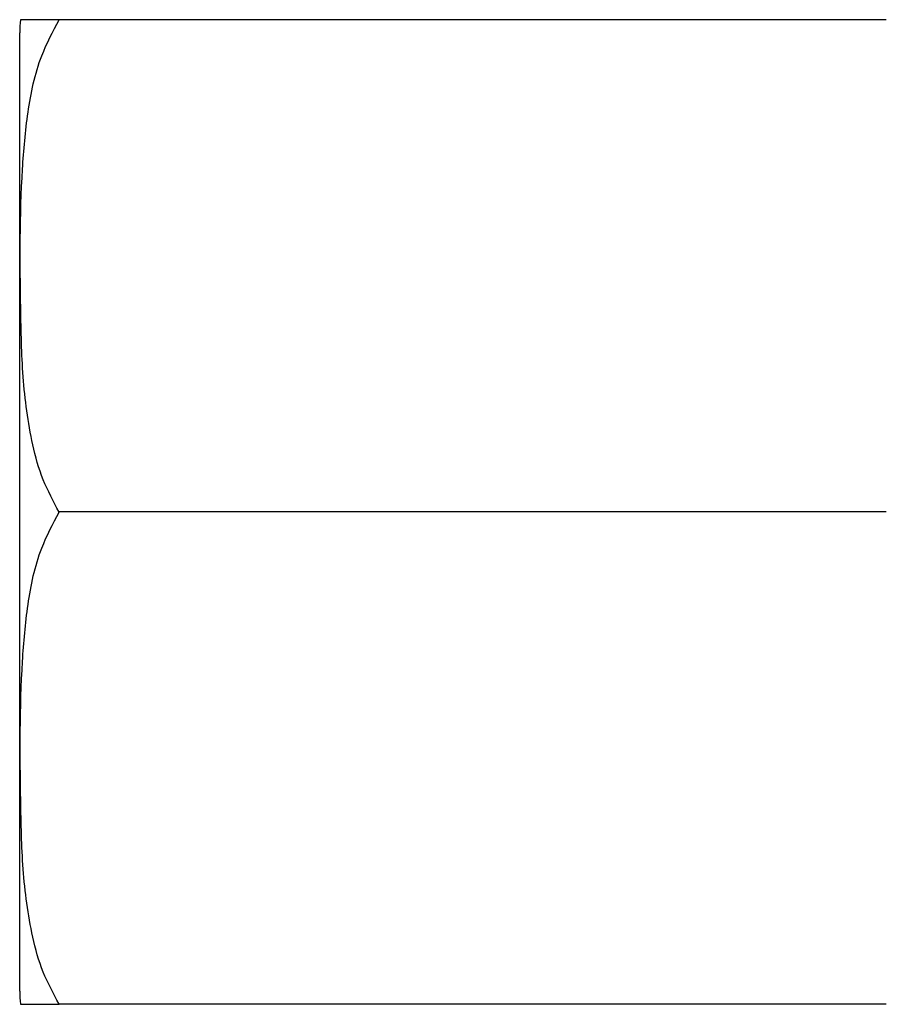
# Model space of a CAD drawing. Header units: inches. Extents: x 3.21 to 12.47, y 1.43 to 9.54.
# Tile 6 of 15: x 7.05 to 7.38, y 8.61 to 8.98. Entities that reach past the tile are written whole.
import ezdxf

# ---------------------------------------------------------------- set-up
doc = ezdxf.new("R2010")
doc.units = ezdxf.units.IN
doc.header["$MEASUREMENT"] = 0

msp = doc.modelspace()

# ---------------------------------------------------------------- linework, layer by layer
at = {"color": 7, "linetype": 'Continuous', "lineweight": 25}
for p, q in [((7.376871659, 8.9824414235), (7.061871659, 8.9824414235)), ((7.046871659, 8.6124414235), (7.046871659, 8.9774414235)), ((7.376871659, 8.7949414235), (7.061871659, 8.7949414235)), ((7.376871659, 8.6074414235), (7.061871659, 8.6074414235))]:
    msp.add_line(p, q, dxfattribs=at)
for centre, start, end in [((7.0929193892, 8.9774414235), 173.7804937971, 180), ((7.0929193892, 8.6124414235), 180, 186.2058378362)]:
    msp.add_arc(centre, 0.0460477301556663, start, end, dxfattribs=at)
for points, knots in [([(7.061871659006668, 8.794941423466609), (7.059687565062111, 8.798989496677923), (7.055260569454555, 8.80719463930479), (7.050548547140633, 8.824541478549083), (7.047724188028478, 8.846441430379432), (7.047046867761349, 8.881512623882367), (7.04679917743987, 8.915175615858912), (7.049642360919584, 8.947272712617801), (7.053580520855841, 8.966700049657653), (7.059487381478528, 8.97791468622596), (7.061871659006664, 8.982441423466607)], [0, 0, 0, 0, 0.0700389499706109, 0.1419637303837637, 0.2786593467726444, 0.4156874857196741, 0.6930476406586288, 0.8068469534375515, 0.9220346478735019, 1, 1, 1, 1]), ([(7.061871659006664, 8.982441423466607), (7.061724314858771, 8.982441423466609), (7.059212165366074, 8.98244142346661), (7.055322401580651, 8.982441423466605), (7.049721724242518, 8.982441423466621), (7.047463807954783, 8.982441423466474), (7.046868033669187, 8.982441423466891), (7.047144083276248, 8.982441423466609), (7.047144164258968, 8.982441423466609)], [0, 0, 0, 0, 0.0084171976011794, 0.143509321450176, 0.2818797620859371, 0.6387336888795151, 0.9998940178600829, 1, 1, 1, 1]), ([(7.06187165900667, 8.607441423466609), (7.059687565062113, 8.611489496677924), (7.055260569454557, 8.619694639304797), (7.050548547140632, 8.637041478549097), (7.047724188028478, 8.65894143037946), (7.047046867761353, 8.694012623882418), (7.04679917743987, 8.727675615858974), (7.049642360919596, 8.759772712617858), (7.053580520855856, 8.779200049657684), (7.059487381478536, 8.790414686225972), (7.061871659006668, 8.794941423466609)], [0, 0, 0, 0, 0.07003894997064, 0.1419637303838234, 0.2786593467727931, 0.4156874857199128, 0.6930476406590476, 0.8068469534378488, 0.9220346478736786, 1, 1, 1, 1]), ([(7.047144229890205, 8.607441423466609), (7.047199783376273, 8.607441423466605), (7.047283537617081, 8.607441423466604), (7.049795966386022, 8.607441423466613), (7.054035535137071, 8.607441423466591), (7.059052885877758, 8.607441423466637), (7.061849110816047, 8.607441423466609), (7.06187165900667, 8.607441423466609)], [0, 0, 0, 0, 0.4177955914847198, 0.6298822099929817, 0.8413301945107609, 0.9987205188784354, 0.9999999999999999, 0.9999999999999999, 0.9999999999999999, 0.9999999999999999])]:
    msp.add_open_spline(points, degree=3, knots=knots, dxfattribs=at)

doc.saveas('drawing.dxf')
